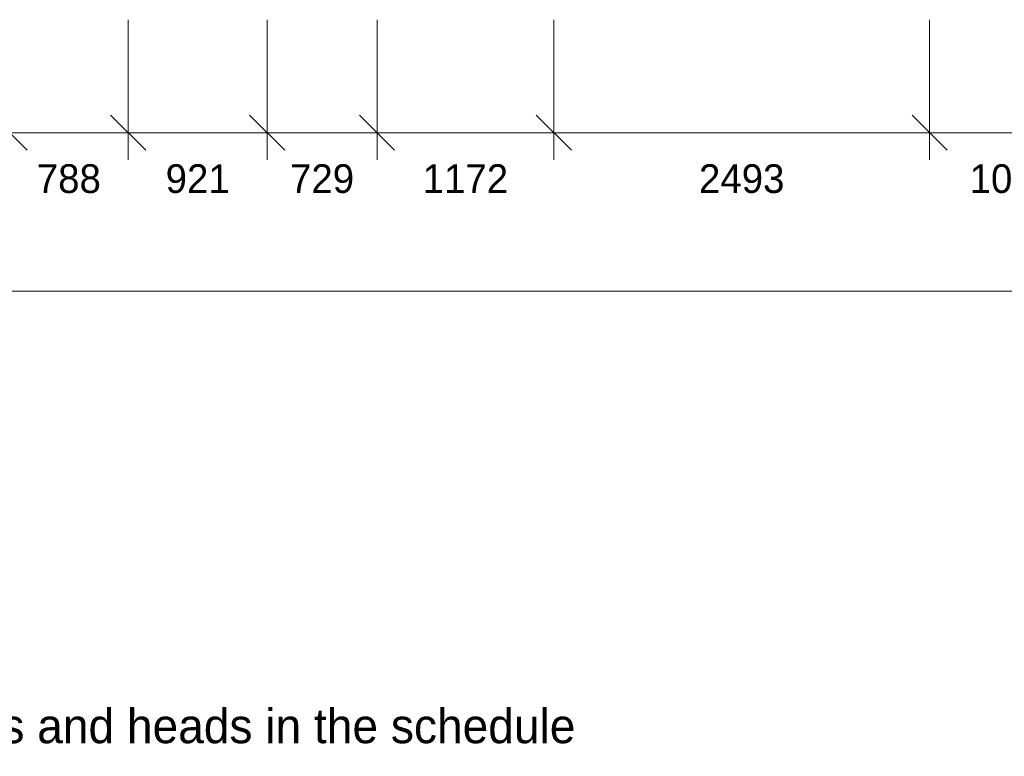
# Model space of a CAD drawing. Header units: millimetres. Extents: x -34902 to 4183, y -5139 to 9807.
# Tile 15 of 250: x -25165 to -18635, y -5139 to -252. Entities that reach past the tile are written whole.
import ezdxf
from ezdxf.enums import TextEntityAlignment as Align

# ---------------------------------------------------------------- set-up
doc = ezdxf.new("R2010")
doc.units = ezdxf.units.MM
for name, color, linetype in [('LINE-INK', 7, 'Continuous'), ('TEXT-INK', 7, 'Continuous'), ('TEXT-STEEL_GREY', 7, 'Continuous')]:
    doc.layers.add(name, color=color, linetype=linetype)

msp = doc.modelspace()

# ---------------------------------------------------------------- linework, layer by layer
at = {"layer": 'LINE-INK', "lineweight": 5}
for p, q in [((-24445, -251.6), (-24445, -1181.6)), ((-23524, -251.6), (-23524, -1181.6)), ((-22795, -251.6), (-22795, -1181.6)), ((-21623, -251.6), (-21623, -1181.6)), ((-19130, -251.6), (-19130, -1181.6)), ((-25349.7, -884.9), (-25116.3, -1118.3)), ((-24561.7, -884.9), (-24328.3, -1118.3)), ((-23640.7, -884.9), (-23407.3, -1118.3)), ((-22911.7, -884.9), (-22678.3, -1118.3)), ((-21739.7, -884.9), (-21506.3, -1118.3)), ((-19246.7, -884.9), (-19013.3, -1118.3)), ((-33166, -1001.6), (35, -1001.6)), ((-33252, -2051.6), (121, -2051.6))]:
    msp.add_line(p, q, dxfattribs=at)

# ---------------------------------------------------------------- texts
at = {"layer": 'TEXT-INK'}
for s, p in [('788', (-24839, -1401.2)), ('921', (-23984.5, -1401.2)), ('729', (-23159.5, -1401.2)), ('1172', (-22209, -1401.2)), ('2493', (-20376.5, -1401.2)), ('1097', (-18581.5, -1401.2))]:
    msp.add_text(s, height=190.5, dxfattribs=at).set_placement(p, align=Align.CENTER)
at = {"layer": 'TEXT-STEEL_GREY'}
msp.add_text('Scale 1:150 @ A3   |   Levels above GF FFL (AOD in the schedule); sills and heads in the schedule', height=228.6, dxfattribs=at).set_placement((-34902.1, -5051.6))

doc.saveas('drawing.dxf')
